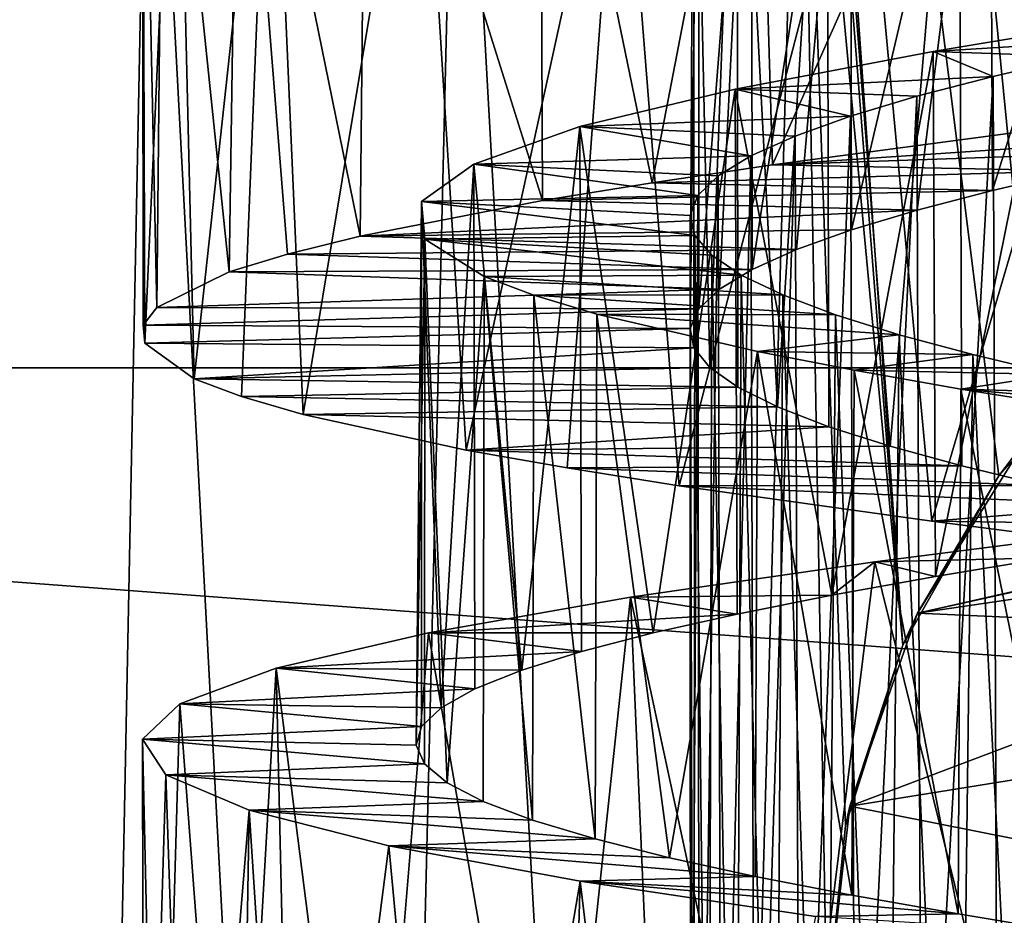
# Model space of a CAD drawing. Header units: millimetres. Extents: x -223 to 138, y -45 to 391.
# Tile 204 of 256: x -182.54 to -178.22, y 141.41 to 145.33. Entities that reach past the tile are written whole.
import ezdxf

# ---------------------------------------------------------------- set-up
doc = ezdxf.new("R2010")
doc.units = ezdxf.units.MM
doc.header["$LTSCALE"] = 65.185185
for name, color, linetype in [('564', 7, 'CONTINUOUS'), ('571', 7, 'CONTINUOUS'), ('579', 7, 'CONTINUOUS'), ('581', 7, 'CONTINUOUS'), ('587', 7, 'CONTINUOUS'), ('588', 7, 'CONTINUOUS'), ('589', 7, 'CONTINUOUS'), ('606', 7, 'CONTINUOUS'), ('607', 7, 'CONTINUOUS'), ('608', 7, 'CONTINUOUS')]:
    doc.layers.add(name, color=color, linetype=linetype)

msp = doc.modelspace()

# ---------------------------------------------------------------- linework, layer by layer
at = {"layer": '564', "color": 7, "linetype": 'CONTINUOUS', "true_color": 0xaaaaaa}
for points in [[(-195.0671, 143.8103, -73.5), (-195.7655, 146.8702, -73.5), (-154.9329, 143.8103, -73.5), (-195.0671, 143.8103, -73.5)], [(-154.9329, 143.8103, -73.5), (-195.7655, 146.8702, -73.5), (-154.2345, 146.8702, -73.5), (-154.9329, 143.8103, -73.5)], [(-193.9204, 140.8886, -73.5), (-195.0671, 143.8103, -73.5), (-156.0796, 140.8886, -73.5), (-193.9204, 140.8886, -73.5)], [(-156.0796, 140.8886, -73.5), (-195.0671, 143.8103, -73.5), (-154.9329, 143.8103, -73.5), (-156.0796, 140.8886, -73.5)]]:
    msp.add_3dface(points, dxfattribs=at)
at = {"layer": '571', "color": 7, "linetype": 'CONTINUOUS', "true_color": 0xaaaaaa}
for points in [[(-179.3349, 152, -49.5), (-179.2252, 149.6552, -49.5), (-178.668, 142.5956, -49.5835), (-179.3349, 152, -49.5)], [(-177.6528, 152, -50.0997), (-179.3349, 152, -49.5), (-177.6691, 143.9792, -49.9358), (-177.6528, 152, -50.0997)], [(-177.6691, 143.9792, -49.9358), (-179.3349, 152, -49.5), (-178.2465, 143.3367, -49.7494), (-177.6691, 143.9792, -49.9358)], [(-178.2465, 143.3367, -49.7494), (-179.3349, 152, -49.5), (-178.668, 142.5956, -49.5835), (-178.2465, 143.3367, -49.7494)], [(-179.1159, 147.3721, -49.5), (-178.668, 142.5956, -49.5835), (-179.2252, 149.6552, -49.5), (-179.1159, 147.3721, -49.5)], [(-183.3658, 130.7383, -45.5392), (-182.3064, 130.312, -46.8645), (-183.1272, 147.3721, -46.4141), (-183.3658, 130.7383, -45.5392)], [(-183.1272, 147.3721, -46.4141), (-182.3064, 130.312, -46.8645), (-181.9663, 147.3721, -47.6591), (-183.1272, 147.3721, -46.4141)], [(-182.3064, 130.312, -46.8645), (-181.0361, 129.8862, -47.9942), (-181.9663, 147.3721, -47.6591), (-182.3064, 130.312, -46.8645)], [(-181.9663, 147.3721, -47.6591), (-181.0361, 129.8862, -47.9942), (-180.617, 147.3721, -48.6971), (-181.9663, 147.3721, -47.6591)], [(-181.0361, 129.8862, -47.9942), (-179.6192, 129.5143, -48.8804), (-180.617, 147.3721, -48.6971), (-181.0361, 129.8862, -47.9942)], [(-180.617, 147.3721, -48.6971), (-179.6192, 129.5143, -48.8804), (-179.1159, 147.3721, -49.5), (-180.617, 147.3721, -48.6971)], [(-179.1159, 147.3721, -49.5), (-179.6192, 129.5143, -48.8804), (-179, 141, -49.4164), (-179.1159, 147.3721, -49.5)], [(-178.668, 142.5956, -49.5835), (-179.1159, 147.3721, -49.5), (-178.9181, 141.805, -49.4675), (-178.668, 142.5956, -49.5835)], [(-178.9181, 141.805, -49.4675), (-179.1159, 147.3721, -49.5), (-179, 141, -49.4164), (-178.9181, 141.805, -49.4675)]]:
    msp.add_3dface(points, dxfattribs=at)
at = {"layer": '579', "color": 7, "linetype": 'CONTINUOUS', "true_color": 0xaaaaaa}
for points in [[(-178.1273, 143.494, -59.5), (-178.6039, 142.7355, -59.5), (-175.3013, 143.4818, -59.5), (-178.1273, 143.494, -59.5)], [(-175.3013, 143.4818, -59.5), (-178.6039, 142.7355, -59.5), (-175.8865, 143.3375, -59.5), (-175.3013, 143.4818, -59.5)], [(-175.8865, 143.3375, -59.5), (-178.6039, 142.7355, -59.5), (-176.4202, 143.0575, -59.5), (-175.8865, 143.3375, -59.5)], [(-176.4202, 143.0575, -59.5), (-178.6039, 142.7355, -59.5), (-176.8713, 142.6578, -59.5), (-176.4202, 143.0575, -59.5)], [(-178.6039, 142.7355, -59.5), (-178.8997, 141.8901, -59.5), (-176.8713, 142.6578, -59.5), (-178.6039, 142.7355, -59.5)], [(-176.8713, 142.6578, -59.5), (-178.8997, 141.8901, -59.5), (-177.2136, 142.1618, -59.5), (-176.8713, 142.6578, -59.5)], [(-177.2136, 142.1618, -59.5), (-178.8997, 141.8901, -59.5), (-177.4274, 141.5983, -59.5), (-177.2136, 142.1618, -59.5)], [(-178.8997, 141.8901, -59.5), (-179, 141, -59.5), (-177.4274, 141.5983, -59.5), (-178.8997, 141.8901, -59.5)], [(-179, 141, -59.5), (-177.5, 141, -59.5), (-177.4274, 141.5983, -59.5), (-179, 141, -59.5)]]:
    msp.add_3dface(points, dxfattribs=at)
at = {"layer": '581', "color": 7, "linetype": 'CONTINUOUS', "true_color": 0xaaaaaa}
for points in [[(-177.6691, 143.9792, -49.9358), (-178.2465, 143.3367, -49.7494), (-178.1273, 143.494, -59.5), (-177.6691, 143.9792, -49.9358)], [(-178.2465, 143.3367, -49.7494), (-178.6039, 142.7355, -59.5), (-178.1273, 143.494, -59.5), (-178.2465, 143.3367, -49.7494)], [(-178.2465, 143.3367, -49.7494), (-178.668, 142.5956, -49.5835), (-178.6039, 142.7355, -59.5), (-178.2465, 143.3367, -49.7494)], [(-178.668, 142.5956, -49.5835), (-178.8997, 141.8901, -59.5), (-178.6039, 142.7355, -59.5), (-178.668, 142.5956, -49.5835)], [(-178.668, 142.5956, -49.5835), (-178.9181, 141.805, -49.4675), (-178.8997, 141.8901, -59.5), (-178.668, 142.5956, -49.5835)], [(-178.9181, 141.805, -49.4675), (-179, 141, -49.4164), (-178.8997, 141.8901, -59.5), (-178.9181, 141.805, -49.4675)], [(-179, 141, -49.4164), (-179, 141, -59.5), (-178.8997, 141.8901, -59.5), (-179, 141, -49.4164)]]:
    msp.add_3dface(points, dxfattribs=at)
at = {"layer": '587', "color": 7, "linetype": 'CONTINUOUS', "true_color": 0xaaaaaa}
for points in [[(-179.2384, 144.6984, -34.4293), (-177.0724, 144.8441, -35.8933), (-178.0751, 144.854, -33.7119), (-179.2384, 144.6984, -34.4293)], [(-177.5039, 144.758, -36.1413), (-177.0724, 144.8441, -35.8933), (-179.2384, 144.6984, -34.4293), (-177.5039, 144.758, -36.1413)], [(-177.9064, 144.6718, -36.4345), (-177.5039, 144.758, -36.1413), (-179.2384, 144.6984, -34.4293), (-177.9064, 144.6718, -36.4345)], [(-179.7649, 144.6201, -34.8726), (-177.9064, 144.6718, -36.4345), (-179.2384, 144.6984, -34.4293), (-179.7649, 144.6201, -34.8726)], [(-178.2743, 144.5857, -36.7691), (-177.9064, 144.6718, -36.4345), (-179.7649, 144.6201, -34.8726), (-178.2743, 144.5857, -36.7691)], [(-180.245, 144.542, -35.3646), (-178.2743, 144.5857, -36.7691), (-179.7649, 144.6201, -34.8726), (-180.245, 144.542, -35.3646)], [(-178.6041, 144.4996, -37.1418), (-178.2743, 144.5857, -36.7691), (-180.245, 144.542, -35.3646), (-178.6041, 144.4996, -37.1418)], [(-181.0449, 144.3865, -36.4708), (-178.6041, 144.4996, -37.1418), (-180.245, 144.542, -35.3646), (-181.0449, 144.3865, -36.4708)], [(-178.8917, 144.4135, -37.5475), (-178.6041, 144.4996, -37.1418), (-181.0449, 144.3865, -36.4708), (-178.8917, 144.4135, -37.5475)], [(-181.3622, 144.3082, -37.0817), (-179.1336, 144.3274, -37.9818), (-181.0449, 144.3865, -36.4708), (-181.3622, 144.3082, -37.0817)], [(-179.1336, 144.3274, -37.9818), (-178.8917, 144.4135, -37.5475), (-181.0449, 144.3865, -36.4708), (-179.1336, 144.3274, -37.9818)], [(-181.618, 144.23, -37.72), (-179.3276, 144.2412, -38.4406), (-181.3622, 144.3082, -37.0817), (-181.618, 144.23, -37.72)], [(-179.3276, 144.2412, -38.4406), (-179.1336, 144.3274, -37.9818), (-181.3622, 144.3082, -37.0817), (-179.3276, 144.2412, -38.4406)], [(-181.9349, 144.0743, -39.05), (-179.4707, 144.1551, -38.9171), (-181.618, 144.23, -37.72), (-181.9349, 144.0743, -39.05)], [(-179.4707, 144.1551, -38.9171), (-179.3276, 144.2412, -38.4406), (-181.618, 144.23, -37.72), (-179.4707, 144.1551, -38.9171)], [(-179.5615, 144.0689, -39.4066), (-179.4707, 144.1551, -38.9171), (-181.9349, 144.0743, -39.05), (-179.5615, 144.0689, -39.4066)], [(-181.9946, 143.9961, -39.7356), (-179.5615, 144.0689, -39.4066), (-181.9349, 144.0743, -39.05), (-181.9946, 143.9961, -39.7356)], [(-179.5989, 143.9829, -39.9025), (-179.5615, 144.0689, -39.4066), (-181.9946, 143.9961, -39.7356), (-179.5989, 143.9829, -39.9025)], [(-181.987, 143.9179, -40.423), (-179.5989, 143.9829, -39.9025), (-181.9946, 143.9961, -39.7356), (-181.987, 143.9179, -40.423)], [(-179.5826, 143.8969, -40.3988), (-179.5989, 143.9829, -39.9025), (-181.987, 143.9179, -40.423), (-179.5826, 143.8969, -40.3988)], [(-181.7713, 143.7622, -41.7734), (-179.5826, 143.8969, -40.3988), (-181.987, 143.9179, -40.423), (-181.7713, 143.7622, -41.7734)], [(-179.5127, 143.8108, -40.8913), (-179.5826, 143.8969, -40.3988), (-181.7713, 143.7622, -41.7734), (-179.5127, 143.8108, -40.8913)], [(-179.3901, 143.7247, -41.3738), (-179.5127, 143.8108, -40.8913), (-181.7713, 143.7622, -41.7734), (-179.3901, 143.7247, -41.3738)], [(-181.5642, 143.6839, -42.4299), (-179.3901, 143.7247, -41.3738), (-181.7713, 143.7622, -41.7734), (-181.5642, 143.6839, -42.4299)], [(-179.2159, 143.6385, -41.8399), (-179.3901, 143.7247, -41.3738), (-181.5642, 143.6839, -42.4299), (-179.2159, 143.6385, -41.8399)], [(-181.2945, 143.6057, -43.0621), (-179.2159, 143.6385, -41.8399), (-181.5642, 143.6839, -42.4299), (-181.2945, 143.6057, -43.0621)], [(-178.9923, 143.5523, -42.2849), (-179.2159, 143.6385, -41.8399), (-181.2945, 143.6057, -43.0621), (-178.9923, 143.5523, -42.2849)], [(-180.5802, 143.4502, -44.2258), (-178.9923, 143.5523, -42.2849), (-181.2945, 143.6057, -43.0621), (-180.5802, 143.4502, -44.2258)], [(-178.7226, 143.4663, -42.7023), (-178.9923, 143.5523, -42.2849), (-180.5802, 143.4502, -44.2258), (-178.7226, 143.4663, -42.7023)], [(-178.4091, 143.3803, -43.0883), (-178.7226, 143.4663, -42.7023), (-180.5802, 143.4502, -44.2258), (-178.4091, 143.3803, -43.0883)], [(-180.138, 143.3719, -44.7534), (-178.4091, 143.3803, -43.0883), (-180.5802, 143.4502, -44.2258), (-180.138, 143.3719, -44.7534)], [(-178.0555, 143.2941, -43.4386), (-178.4091, 143.3803, -43.0883), (-180.138, 143.3719, -44.7534), (-178.0555, 143.2941, -43.4386)], [(-179.6468, 143.2937, -45.2349), (-178.0555, 143.2941, -43.4386), (-180.138, 143.3719, -44.7534), (-179.6468, 143.2937, -45.2349)], [(-177.6664, 143.208, -43.7483), (-178.0555, 143.2941, -43.4386), (-179.6468, 143.2937, -45.2349), (-177.6664, 143.208, -43.7483)], [(-178.5409, 143.1381, -46.038), (-177.6664, 143.208, -43.7483), (-179.6468, 143.2937, -45.2349), (-178.5409, 143.1381, -46.038)], [(-177.2454, 143.1218, -44.0147), (-177.6664, 143.208, -43.7483), (-178.5409, 143.1381, -46.038), (-177.2454, 143.1218, -44.0147)], [(-177.9308, 143.0598, -46.3564), (-177.2454, 143.1218, -44.0147), (-178.5409, 143.1381, -46.038), (-177.9308, 143.0598, -46.3564)]]:
    msp.add_3dface(points, dxfattribs=at)
at = {"layer": '588', "color": 7, "linetype": 'CONTINUOUS', "true_color": 0xaaaaaa}
for points in [[(-177.5792, 143.1157, -33.4929), (-178.032, 142.9782, -35.056), (-178.79, 142.9607, -34.1148), (-177.5792, 143.1157, -33.4929)], [(-178.79, 142.9607, -34.1148), (-178.9791, 142.8143, -35.7804), (-179.8606, 142.8052, -34.9633), (-178.79, 142.9607, -34.1148)], [(-178.5248, 142.8962, -35.394), (-178.9791, 142.8143, -35.7804), (-178.79, 142.9607, -34.1148), (-178.5248, 142.8962, -35.394)], [(-178.032, 142.9782, -35.056), (-178.5248, 142.8962, -35.394), (-178.79, 142.9607, -34.1148), (-178.032, 142.9782, -35.056)], [(-179.8606, 142.8052, -34.9633), (-179.3929, 142.7321, -36.2135), (-180.7449, 142.65, -36.0006), (-179.8606, 142.8052, -34.9633)], [(-178.9791, 142.8143, -35.7804), (-179.3929, 142.7321, -36.2135), (-179.8606, 142.8052, -34.9633), (-178.9791, 142.8143, -35.7804)], [(-179.3929, 142.7321, -36.2135), (-179.7607, 142.6498, -36.6874), (-180.7449, 142.65, -36.0006), (-179.3929, 142.7321, -36.2135)], [(-180.7449, 142.65, -36.0006), (-180.0756, 142.568, -37.1932), (-181.412, 142.4944, -37.1927), (-180.7449, 142.65, -36.0006)], [(-179.7607, 142.6498, -36.6874), (-180.0756, 142.568, -37.1932), (-180.7449, 142.65, -36.0006), (-179.7607, 142.6498, -36.6874)], [(-180.0756, 142.568, -37.1932), (-180.3364, 142.4863, -37.7283), (-181.412, 142.4944, -37.1927), (-180.0756, 142.568, -37.1932)], [(-181.412, 142.4944, -37.1927), (-180.5422, 142.404, -38.2914), (-181.8348, 142.3392, -38.4886), (-181.412, 142.4944, -37.1927)], [(-180.3364, 142.4863, -37.7283), (-180.5422, 142.404, -38.2914), (-181.412, 142.4944, -37.1927), (-180.3364, 142.4863, -37.7283)], [(-180.5422, 142.404, -38.2914), (-180.6892, 142.3217, -38.8725), (-181.8348, 142.3392, -38.4886), (-180.5422, 142.404, -38.2914)], [(-181.8348, 142.3392, -38.4886), (-180.7751, 142.2398, -39.4629), (-181.9979, 142.1836, -39.8454), (-181.8348, 142.3392, -38.4886)], [(-180.6892, 142.3217, -38.8725), (-180.7751, 142.2398, -39.4629), (-181.8348, 142.3392, -38.4886), (-180.6892, 142.3217, -38.8725)], [(-180.7751, 142.2398, -39.4629), (-180.7994, 142.1578, -40.0596), (-181.9979, 142.1836, -39.8454), (-180.7751, 142.2398, -39.4629)], [(-180.7994, 142.1578, -40.0596), (-180.7621, 142.0755, -40.6584), (-181.9979, 142.1836, -39.8454), (-180.7994, 142.1578, -40.0596)], [(-181.9979, 142.1836, -39.8454), (-180.7621, 142.0755, -40.6584), (-181.8958, 142.0285, -41.2031), (-181.9979, 142.1836, -39.8454)], [(-180.7621, 142.0755, -40.6584), (-180.6639, 141.9933, -41.2487), (-181.8958, 142.0285, -41.2031), (-180.7621, 142.0755, -40.6584)], [(-180.6639, 141.9933, -41.2487), (-180.5062, 141.9117, -41.8223), (-181.8958, 142.0285, -41.2031), (-180.6639, 141.9933, -41.2487)], [(-181.8958, 142.0285, -41.2031), (-180.5062, 141.9117, -41.8223), (-181.5306, 141.8731, -42.5189), (-181.8958, 142.0285, -41.2031)], [(-180.5062, 141.9117, -41.8223), (-180.2896, 141.8297, -42.3784), (-181.5306, 141.8731, -42.5189), (-180.5062, 141.9117, -41.8223)], [(-180.2896, 141.8297, -42.3784), (-180.0154, 141.7473, -42.9124), (-181.5306, 141.8731, -42.5189), (-180.2896, 141.8297, -42.3784)], [(-181.5306, 141.8731, -42.5189), (-180.0154, 141.7473, -42.9124), (-180.9188, 141.7178, -43.7374), (-181.5306, 141.8731, -42.5189)], [(-180.0154, 141.7473, -42.9124), (-179.6889, 141.6652, -43.4137), (-180.9188, 141.7178, -43.7374), (-180.0154, 141.7473, -42.9124)], [(-179.6889, 141.6652, -43.4137), (-179.3136, 141.5834, -43.8771), (-180.9188, 141.7178, -43.7374), (-179.6889, 141.6652, -43.4137)], [(-180.9188, 141.7178, -43.7374), (-179.3136, 141.5834, -43.8771), (-180.08, 141.5623, -44.8153), (-180.9188, 141.7178, -43.7374)], [(-179.3136, 141.5834, -43.8771), (-178.8911, 141.5013, -44.3006), (-180.08, 141.5623, -44.8153), (-179.3136, 141.5834, -43.8771)], [(-178.8911, 141.5013, -44.3006), (-178.4258, 141.4189, -44.6798), (-180.08, 141.5623, -44.8153), (-178.8911, 141.5013, -44.3006)], [(-180.08, 141.5623, -44.8153), (-178.4258, 141.4189, -44.6798), (-179.0505, 141.407, -45.709), (-180.08, 141.5623, -44.8153)], [(-178.4258, 141.4189, -44.6798), (-177.9269, 141.3369, -45.0073), (-179.0505, 141.407, -45.709), (-178.4258, 141.4189, -44.6798)]]:
    msp.add_3dface(points, dxfattribs=at)
at = {"layer": '589', "color": 7, "linetype": 'CONTINUOUS', "true_color": 0xaaaaaa}
for points in [[(-181.987, 143.9179, -40.423), (-181.9946, 143.9961, -39.7356), (-181.9978, 147, -40.1598), (-181.987, 143.9179, -40.423)], [(-181.8481, 147, -41.4496), (-181.987, 143.9179, -40.423), (-181.9978, 147, -40.1598), (-181.8481, 147, -41.4496)], [(-181.9946, 143.9961, -39.7356), (-181.9349, 144.0743, -39.05), (-181.9978, 147, -40.1598), (-181.9946, 143.9961, -39.7356)], [(-181.9978, 147, -40.1598), (-181.9349, 144.0743, -39.05), (-181.9061, 147, -38.8586), (-181.9978, 147, -40.1598)], [(-181.7713, 143.7622, -41.7734), (-181.987, 143.9179, -40.423), (-181.8481, 147, -41.4496), (-181.7713, 143.7622, -41.7734)], [(-181.9349, 144.0743, -39.05), (-181.618, 144.23, -37.72), (-181.9061, 147, -38.8586), (-181.9349, 144.0743, -39.05)], [(-181.9061, 147, -38.8586), (-181.618, 144.23, -37.72), (-181.5767, 147, -37.6036), (-181.9061, 147, -38.8586)], [(-181.7713, 143.7622, -41.7734), (-181.8481, 147, -41.4496), (-181.4352, 146.8442, -42.7538), (-181.7713, 143.7622, -41.7734)], [(-181.618, 144.23, -37.72), (-181.3622, 144.3082, -37.0817), (-181.5767, 147, -37.6036), (-181.618, 144.23, -37.72)], [(-181.3622, 144.3082, -37.0817), (-181.0449, 144.3865, -36.4708), (-181.5767, 147, -37.6036), (-181.3622, 144.3082, -37.0817)], [(-181.5767, 147, -37.6036), (-181.0449, 144.3865, -36.4708), (-181.0176, 147, -36.4244), (-181.5767, 147, -37.6036)], [(-181.0449, 144.3865, -36.4708), (-180.245, 144.542, -35.3646), (-181.0176, 147, -36.4244), (-181.0449, 144.3865, -36.4708)], [(-181.0176, 147, -36.4244), (-180.245, 144.542, -35.3646), (-180.2555, 147, -35.3765), (-181.0176, 147, -36.4244)], [(-180.245, 144.542, -35.3646), (-179.7649, 144.6201, -34.8726), (-180.2555, 147, -35.3765), (-180.245, 144.542, -35.3646)], [(-180.2555, 147, -35.3765), (-179.7649, 144.6201, -34.8726), (-179.3063, 147, -34.4817), (-180.2555, 147, -35.3765)], [(-179.7649, 144.6201, -34.8726), (-179.2384, 144.6984, -34.4293), (-179.3063, 147, -34.4817), (-179.7649, 144.6201, -34.8726)], [(-179.3063, 147, -34.4817), (-179.2384, 144.6984, -34.4293), (-178.214, 147, -33.7817), (-179.3063, 147, -34.4817)], [(-179.2384, 144.6984, -34.4293), (-178.0751, 144.854, -33.7119), (-178.214, 147, -33.7817), (-179.2384, 144.6984, -34.4293)], [(-181.5642, 143.6839, -42.4299), (-181.7713, 143.7622, -41.7734), (-181.4352, 146.8442, -42.7538), (-181.5642, 143.6839, -42.4299)], [(-181.2945, 143.6057, -43.0621), (-181.5642, 143.6839, -42.4299), (-181.4352, 146.8442, -42.7538), (-181.2945, 143.6057, -43.0621)], [(-181.2945, 143.6057, -43.0621), (-181.4352, 146.8442, -42.7538), (-180.7814, 146.6894, -43.9463), (-181.2945, 143.6057, -43.0621)], [(-180.5802, 143.4502, -44.2258), (-181.2945, 143.6057, -43.0621), (-180.7814, 146.6894, -43.9463), (-180.5802, 143.4502, -44.2258)], [(-180.5802, 143.4502, -44.2258), (-180.7814, 146.6894, -43.9463), (-179.9037, 146.5337, -44.9949), (-180.5802, 143.4502, -44.2258)], [(-180.138, 143.3719, -44.7534), (-180.5802, 143.4502, -44.2258), (-179.9037, 146.5337, -44.9949), (-180.138, 143.3719, -44.7534)], [(-179.6468, 143.2937, -45.2349), (-180.138, 143.3719, -44.7534), (-179.9037, 146.5337, -44.9949), (-179.6468, 143.2937, -45.2349)], [(-179.6468, 143.2937, -45.2349), (-179.9037, 146.5337, -44.9949), (-178.8439, 146.3786, -45.85), (-179.6468, 143.2937, -45.2349)], [(-178.5409, 143.1381, -46.038), (-179.6468, 143.2937, -45.2349), (-178.8439, 146.3786, -45.85), (-178.5409, 143.1381, -46.038)], [(-178.5409, 143.1381, -46.038), (-178.8439, 146.3786, -45.85), (-177.6332, 146.2229, -46.4854), (-178.5409, 143.1381, -46.038)], [(-177.9308, 143.0598, -46.3564), (-178.5409, 143.1381, -46.038), (-177.6332, 146.2229, -46.4854), (-177.9308, 143.0598, -46.3564)], [(-178.0233, 139.8606, -33.6868), (-177.5792, 143.1157, -33.4929), (-178.79, 142.9607, -34.1148), (-178.0233, 139.8606, -33.6868)], [(-179.1931, 139.7049, -34.3952), (-178.79, 142.9607, -34.1148), (-179.8606, 142.8052, -34.9633), (-179.1931, 139.7049, -34.3952)], [(-179.1931, 139.7049, -34.3952), (-178.0233, 139.8606, -33.6868), (-178.79, 142.9607, -34.1148), (-179.1931, 139.7049, -34.3952)], [(-180.2074, 139.5484, -35.3224), (-179.8606, 142.8052, -34.9633), (-180.7449, 142.65, -36.0006), (-180.2074, 139.5484, -35.3224)], [(-180.2074, 139.5484, -35.3224), (-179.7231, 139.6266, -34.8342), (-179.8606, 142.8052, -34.9633), (-180.2074, 139.5484, -35.3224)], [(-179.7231, 139.6266, -34.8342), (-179.1931, 139.7049, -34.3952), (-179.8606, 142.8052, -34.9633), (-179.7231, 139.6266, -34.8342)], [(-181.0165, 139.3929, -36.4226), (-180.7449, 142.65, -36.0006), (-181.412, 142.4944, -37.1927), (-181.0165, 139.3929, -36.4226)], [(-181.0165, 139.3929, -36.4226), (-180.2074, 139.5484, -35.3224), (-180.7449, 142.65, -36.0006), (-181.0165, 139.3929, -36.4226)], [(-181.5997, 139.2364, -37.6674), (-181.412, 142.4944, -37.1927), (-181.8348, 142.3392, -38.4886), (-181.5997, 139.2364, -37.6674)], [(-181.5997, 139.2364, -37.6674), (-181.3386, 139.3146, -37.0308), (-181.412, 142.4944, -37.1927), (-181.5997, 139.2364, -37.6674)], [(-181.3386, 139.3146, -37.0308), (-181.0165, 139.3929, -36.4226), (-181.412, 142.4944, -37.1927), (-181.3386, 139.3146, -37.0308)], [(-181.9271, 139.0808, -38.994), (-181.8348, 142.3392, -38.4886), (-181.9979, 142.1836, -39.8454), (-181.9271, 139.0808, -38.994)], [(-181.9271, 139.0808, -38.994), (-181.5997, 139.2364, -37.6674), (-181.8348, 142.3392, -38.4886), (-181.9271, 139.0808, -38.994)], [(-181.9902, 138.9243, -40.3667), (-181.9922, 139.0025, -39.6789), (-181.9979, 142.1836, -39.8454), (-181.9902, 138.9243, -40.3667)], [(-181.9902, 138.9243, -40.3667), (-181.9979, 142.1836, -39.8454), (-181.8958, 142.0285, -41.2031), (-181.9902, 138.9243, -40.3667)], [(-181.9922, 139.0025, -39.6789), (-181.9271, 139.0808, -38.994), (-181.9979, 142.1836, -39.8454), (-181.9922, 139.0025, -39.6789)], [(-181.7854, 138.7686, -41.7189), (-181.9902, 138.9243, -40.3667), (-181.8958, 142.0285, -41.2031), (-181.7854, 138.7686, -41.7189)], [(-181.7854, 138.7686, -41.7189), (-181.8958, 142.0285, -41.2031), (-181.5306, 141.8731, -42.5189), (-181.7854, 138.7686, -41.7189)], [(-181.5837, 138.6903, -42.3768), (-181.7854, 138.7686, -41.7189), (-181.5306, 141.8731, -42.5189), (-181.5837, 138.6903, -42.3768)], [(-181.3189, 138.6121, -43.0114), (-181.5837, 138.6903, -42.3768), (-181.5306, 141.8731, -42.5189), (-181.3189, 138.6121, -43.0114)], [(-181.3189, 138.6121, -43.0114), (-181.5306, 141.8731, -42.5189), (-180.9188, 141.7178, -43.7374), (-181.3189, 138.6121, -43.0114)], [(-180.6134, 138.4565, -44.1817), (-181.3189, 138.6121, -43.0114), (-180.9188, 141.7178, -43.7374), (-180.6134, 138.4565, -44.1817)], [(-180.6134, 138.4565, -44.1817), (-180.9188, 141.7178, -43.7374), (-180.08, 141.5623, -44.8153), (-180.6134, 138.4565, -44.1817)], [(-180.1755, 138.3782, -44.7126), (-180.6134, 138.4565, -44.1817), (-180.08, 141.5623, -44.8153), (-180.1755, 138.3782, -44.7126)], [(-179.6883, 138.3, -45.1981), (-180.1755, 138.3782, -44.7126), (-180.08, 141.5623, -44.8153), (-179.6883, 138.3, -45.1981)], [(-179.6883, 138.3, -45.1981), (-180.08, 141.5623, -44.8153), (-179.0505, 141.407, -45.709), (-179.6883, 138.3, -45.1981)]]:
    msp.add_3dface(points, dxfattribs=at)
at = {"layer": '606', "color": 7, "linetype": 'CONTINUOUS', "true_color": 0xaaaaaa}
for points in [[(-179.5615, 144.0689, -39.4066), (-179.5989, 143.9829, -39.9025), (-179.5616, 147, -39.4076), (-179.5615, 144.0689, -39.4066)], [(-179.5989, 143.9829, -39.9025), (-179.5826, 143.8969, -40.3988), (-179.5829, 147, -40.3956), (-179.5989, 143.9829, -39.9025)], [(-179.5616, 147, -39.4076), (-179.5989, 143.9829, -39.9025), (-179.5829, 147, -40.3956), (-179.5616, 147, -39.4076)], [(-179.5826, 143.8969, -40.3988), (-179.5127, 143.8108, -40.8913), (-179.5829, 147, -40.3956), (-179.5826, 143.8969, -40.3988)], [(-179.5829, 147, -40.3956), (-179.5127, 143.8108, -40.8913), (-179.3926, 147, -41.3655), (-179.5829, 147, -40.3956)], [(-179.3302, 147, -38.448), (-179.5615, 144.0689, -39.4066), (-179.5616, 147, -39.4076), (-179.3302, 147, -38.448)], [(-179.4707, 144.1551, -38.9171), (-179.5615, 144.0689, -39.4066), (-179.3302, 147, -38.448), (-179.4707, 144.1551, -38.9171)], [(-179.5127, 143.8108, -40.8913), (-179.3901, 143.7247, -41.3738), (-179.3926, 147, -41.3655), (-179.5127, 143.8108, -40.8913)], [(-179.3276, 144.2412, -38.4406), (-179.4707, 144.1551, -38.9171), (-179.3302, 147, -38.448), (-179.3276, 144.2412, -38.4406)], [(-179.3901, 143.7247, -41.3738), (-179.2159, 143.6385, -41.8399), (-179.3926, 147, -41.3655), (-179.3901, 143.7247, -41.3738)], [(-179.3926, 147, -41.3655), (-179.2159, 143.6385, -41.8399), (-178.9998, 147, -42.2718), (-179.3926, 147, -41.3655)], [(-178.8987, 147, -37.5586), (-179.3276, 144.2412, -38.4406), (-179.3302, 147, -38.448), (-178.8987, 147, -37.5586)], [(-179.1336, 144.3274, -37.9818), (-179.3276, 144.2412, -38.4406), (-178.8987, 147, -37.5586), (-179.1336, 144.3274, -37.9818)], [(-179.2159, 143.6385, -41.8399), (-178.9923, 143.5523, -42.2849), (-178.9998, 147, -42.2718), (-179.2159, 143.6385, -41.8399)], [(-178.8917, 144.4135, -37.5475), (-179.1336, 144.3274, -37.9818), (-178.8987, 147, -37.5586), (-178.8917, 144.4135, -37.5475)], [(-178.9923, 143.5523, -42.2849), (-178.7226, 143.4663, -42.7023), (-178.9998, 147, -42.2718), (-178.9923, 143.5523, -42.2849)], [(-178.9998, 147, -42.2718), (-178.7226, 143.4663, -42.7023), (-178.4222, 147, -43.0738), (-178.9998, 147, -42.2718)], [(-178.2872, 147, -36.7822), (-178.8917, 144.4135, -37.5475), (-178.8987, 147, -37.5586), (-178.2872, 147, -36.7822)], [(-178.6041, 144.4996, -37.1418), (-178.8917, 144.4135, -37.5475), (-178.2872, 147, -36.7822), (-178.6041, 144.4996, -37.1418)], [(-178.7226, 143.4663, -42.7023), (-178.4091, 143.3803, -43.0883), (-178.4222, 147, -43.0738), (-178.7226, 143.4663, -42.7023)], [(-178.2743, 144.5857, -36.7691), (-178.6041, 144.4996, -37.1418), (-178.2872, 147, -36.7822), (-178.2743, 144.5857, -36.7691)], [(-178.4091, 143.3803, -43.0883), (-178.0555, 143.2941, -43.4386), (-178.4222, 147, -43.0738), (-178.4091, 143.3803, -43.0883)], [(-178.4222, 147, -43.0738), (-178.0555, 143.2941, -43.4386), (-177.6874, 147, -43.7333), (-178.4222, 147, -43.0738)], [(-177.5248, 147, -36.1549), (-178.2743, 144.5857, -36.7691), (-178.2872, 147, -36.7822), (-177.5248, 147, -36.1549)], [(-177.9064, 144.6718, -36.4345), (-178.2743, 144.5857, -36.7691), (-177.5248, 147, -36.1549), (-177.9064, 144.6718, -36.4345)], [(-177.9006, 145.1731, -36.4298), (-178.2512, 139.5913, -36.7461), (-178.2722, 145.0862, -36.7672), (-177.9006, 145.1731, -36.4298)], [(-177.8815, 139.6773, -36.4143), (-178.2512, 139.5913, -36.7461), (-177.9006, 145.1731, -36.4298), (-177.8815, 139.6773, -36.4143)], [(-178.2722, 145.0862, -36.7672), (-178.5845, 139.505, -37.1175), (-178.6063, 144.9989, -37.1448), (-178.2722, 145.0862, -36.7672)], [(-178.2512, 139.5913, -36.7461), (-178.5845, 139.505, -37.1175), (-178.2722, 145.0862, -36.7672), (-178.2512, 139.5913, -36.7461)], [(-178.6063, 144.9989, -37.1448), (-178.8755, 139.4187, -37.5222), (-178.8968, 144.9118, -37.5558), (-178.6063, 144.9989, -37.1448)], [(-178.5845, 139.505, -37.1175), (-178.8755, 139.4187, -37.5222), (-178.6063, 144.9989, -37.1448), (-178.5845, 139.505, -37.1175)], [(-178.8968, 144.9118, -37.5558), (-179.1199, 139.3328, -37.9539), (-179.1397, 144.825, -37.9945), (-178.8968, 144.9118, -37.5558)], [(-178.8755, 139.4187, -37.5222), (-179.1199, 139.3328, -37.9539), (-178.8968, 144.9118, -37.5558), (-178.8755, 139.4187, -37.5222)], [(-179.1397, 144.825, -37.9945), (-179.3164, 139.2468, -38.4106), (-179.3337, 144.738, -38.4583), (-179.1397, 144.825, -37.9945)], [(-179.1199, 139.3328, -37.9539), (-179.3164, 139.2468, -38.4106), (-179.1397, 144.825, -37.9945), (-179.1199, 139.3328, -37.9539)], [(-179.3337, 144.738, -38.4583), (-179.4633, 139.1603, -38.888), (-179.4765, 144.6507, -38.9421), (-179.3337, 144.738, -38.4583)], [(-179.3164, 139.2468, -38.4106), (-179.4633, 139.1603, -38.888), (-179.3337, 144.738, -38.4583), (-179.3164, 139.2468, -38.4106)], [(-179.4765, 144.6507, -38.9421), (-179.5574, 139.0744, -39.3755), (-179.5653, 144.5638, -39.4359), (-179.4765, 144.6507, -38.9421)], [(-179.4633, 139.1603, -38.888), (-179.5574, 139.0744, -39.3755), (-179.4765, 144.6507, -38.9421), (-179.4633, 139.1603, -38.888)], [(-179.5653, 144.5638, -39.4359), (-179.598, 138.9887, -39.869), (-179.5994, 144.4772, -39.9354), (-179.5653, 144.5638, -39.4359)], [(-179.5574, 139.0744, -39.3755), (-179.598, 138.9887, -39.869), (-179.5653, 144.5638, -39.4359), (-179.5574, 139.0744, -39.3755)], [(-179.598, 138.9887, -39.869), (-179.585, 138.9024, -40.3671), (-179.5994, 144.4772, -39.9354), (-179.598, 138.9887, -39.869)], [(-179.5994, 144.4772, -39.9354), (-179.585, 138.9024, -40.3671), (-179.5787, 144.39, -40.4388), (-179.5994, 144.4772, -39.9354)], [(-179.585, 138.9024, -40.3671), (-179.5185, 138.8161, -40.8614), (-179.5787, 144.39, -40.4388), (-179.585, 138.9024, -40.3671)], [(-179.5787, 144.39, -40.4388), (-179.5185, 138.8161, -40.8614), (-179.5035, 144.3028, -40.9366), (-179.5787, 144.39, -40.4388)], [(-179.5185, 138.8161, -40.8614), (-179.3995, 138.7302, -41.3434), (-179.5035, 144.3028, -40.9366), (-179.5185, 138.8161, -40.8614)], [(-179.5035, 144.3028, -40.9366), (-179.3995, 138.7302, -41.3434), (-179.3751, 144.2161, -41.4208), (-179.5035, 144.3028, -40.9366)], [(-179.3995, 138.7302, -41.3434), (-179.2287, 138.6441, -41.8101), (-179.3751, 144.2161, -41.4208), (-179.3995, 138.7302, -41.3434)], [(-179.3751, 144.2161, -41.4208), (-179.2287, 138.6441, -41.8101), (-179.1938, 144.1292, -41.8893), (-179.3751, 144.2161, -41.4208)], [(-179.2287, 138.6441, -41.8101), (-179.0076, 138.5578, -42.2575), (-179.1938, 144.1292, -41.8893), (-179.2287, 138.6441, -41.8101)], [(-179.1938, 144.1292, -41.8893), (-179.0076, 138.5578, -42.2575), (-178.9618, 144.0419, -42.3371), (-179.1938, 144.1292, -41.8893)], [(-179.0076, 138.5578, -42.2575), (-178.7401, 138.4715, -42.6779), (-178.9618, 144.0419, -42.3371), (-179.0076, 138.5578, -42.2575)], [(-178.9618, 144.0419, -42.3371), (-178.7401, 138.4715, -42.6779), (-178.6832, 143.9549, -42.7556), (-178.9618, 144.0419, -42.3371)], [(-178.7401, 138.4715, -42.6779), (-178.4301, 138.3857, -43.065), (-178.6832, 143.9549, -42.7556), (-178.7401, 138.4715, -42.6779)], [(-178.6832, 143.9549, -42.7556), (-178.4301, 138.3857, -43.065), (-178.3613, 143.8681, -43.1402), (-178.6832, 143.9549, -42.7556)], [(-178.4301, 138.3857, -43.065), (-178.0809, 138.3, -43.4159), (-178.3613, 143.8681, -43.1402), (-178.4301, 138.3857, -43.065)], [(-178.3613, 143.8681, -43.1402), (-178.0809, 138.3, -43.4159), (-177.9979, 143.7809, -43.4885), (-178.3613, 143.8681, -43.1402)]]:
    msp.add_3dface(points, dxfattribs=at)
at = {"layer": '607', "color": 7, "linetype": 'CONTINUOUS', "true_color": 0xaaaaaa}
for points in [[(-178.0433, 145.2764, -35.0629), (-177.4946, 145.2599, -36.1354), (-178.5353, 145.1944, -35.402), (-178.0433, 145.2764, -35.0629)], [(-177.4946, 145.2599, -36.1354), (-177.9006, 145.1731, -36.4298), (-178.5353, 145.1944, -35.402), (-177.4946, 145.2599, -36.1354)], [(-178.5353, 145.1944, -35.402), (-178.2722, 145.0862, -36.7672), (-179.4016, 145.0303, -36.2235), (-178.5353, 145.1944, -35.402)], [(-177.9006, 145.1731, -36.4298), (-178.2722, 145.0862, -36.7672), (-178.5353, 145.1944, -35.402), (-177.9006, 145.1731, -36.4298)], [(-178.2722, 145.0862, -36.7672), (-178.6063, 144.9989, -37.1448), (-179.4016, 145.0303, -36.2235), (-178.2722, 145.0862, -36.7672)], [(-179.4016, 145.0303, -36.2235), (-178.8968, 144.9118, -37.5558), (-180.082, 144.8662, -37.2047), (-179.4016, 145.0303, -36.2235)], [(-178.6063, 144.9989, -37.1448), (-178.8968, 144.9118, -37.5558), (-179.4016, 145.0303, -36.2235), (-178.6063, 144.9989, -37.1448)], [(-178.8968, 144.9118, -37.5558), (-179.1397, 144.825, -37.9945), (-180.082, 144.8662, -37.2047), (-178.8968, 144.9118, -37.5558)], [(-180.082, 144.8662, -37.2047), (-179.3337, 144.738, -38.4583), (-180.5463, 144.7021, -38.3047), (-180.082, 144.8662, -37.2047)], [(-179.1397, 144.825, -37.9945), (-179.3337, 144.738, -38.4583), (-180.082, 144.8662, -37.2047), (-179.1397, 144.825, -37.9945)], [(-179.3337, 144.738, -38.4583), (-179.4765, 144.6507, -38.9421), (-180.5463, 144.7021, -38.3047), (-179.3337, 144.738, -38.4583)], [(-180.5463, 144.7021, -38.3047), (-179.5653, 144.5638, -39.4359), (-180.7763, 144.5379, -39.4767), (-180.5463, 144.7021, -38.3047)], [(-179.4765, 144.6507, -38.9421), (-179.5653, 144.5638, -39.4359), (-180.5463, 144.7021, -38.3047), (-179.4765, 144.6507, -38.9421)], [(-179.5653, 144.5638, -39.4359), (-179.5994, 144.4772, -39.9354), (-180.7763, 144.5379, -39.4767), (-179.5653, 144.5638, -39.4359)], [(-179.5994, 144.4772, -39.9354), (-179.5787, 144.39, -40.4388), (-180.7763, 144.5379, -39.4767), (-179.5994, 144.4772, -39.9354)], [(-180.7763, 144.5379, -39.4767), (-179.5787, 144.39, -40.4388), (-180.7606, 144.3736, -40.6721), (-180.7763, 144.5379, -39.4767)], [(-179.5787, 144.39, -40.4388), (-179.5035, 144.3028, -40.9366), (-180.7606, 144.3736, -40.6721), (-179.5787, 144.39, -40.4388)], [(-179.5035, 144.3028, -40.9366), (-179.3751, 144.2161, -41.4208), (-180.7606, 144.3736, -40.6721), (-179.5035, 144.3028, -40.9366)], [(-180.7606, 144.3736, -40.6721), (-179.3751, 144.2161, -41.4208), (-180.5018, 144.2097, -41.8357), (-180.7606, 144.3736, -40.6721)], [(-179.3751, 144.2161, -41.4208), (-179.1938, 144.1292, -41.8893), (-180.5018, 144.2097, -41.8357), (-179.3751, 144.2161, -41.4208)], [(-180.5018, 144.2097, -41.8357), (-179.1938, 144.1292, -41.8893), (-180.2835, 144.1277, -42.3918), (-180.5018, 144.2097, -41.8357)], [(-179.1938, 144.1292, -41.8893), (-178.9618, 144.0419, -42.3371), (-180.2835, 144.1277, -42.3918), (-179.1938, 144.1292, -41.8893)], [(-180.2835, 144.1277, -42.3918), (-178.9618, 144.0419, -42.3371), (-180.008, 144.0453, -42.925), (-180.2835, 144.1277, -42.3918)], [(-178.9618, 144.0419, -42.3371), (-178.6832, 143.9549, -42.7556), (-180.008, 144.0453, -42.925), (-178.9618, 144.0419, -42.3371)], [(-180.008, 144.0453, -42.925), (-178.6832, 143.9549, -42.7556), (-179.3039, 143.8814, -43.8879), (-180.008, 144.0453, -42.925)], [(-178.6832, 143.9549, -42.7556), (-178.3613, 143.8681, -43.1402), (-179.3039, 143.8814, -43.8879), (-178.6832, 143.9549, -42.7556)], [(-179.3039, 143.8814, -43.8879), (-178.3613, 143.8681, -43.1402), (-178.8804, 143.7993, -44.3103), (-179.3039, 143.8814, -43.8879)], [(-178.3613, 143.8681, -43.1402), (-177.9979, 143.7809, -43.4885), (-178.8804, 143.7993, -44.3103), (-178.3613, 143.8681, -43.1402)], [(-178.8804, 143.7993, -44.3103), (-177.9979, 143.7809, -43.4885), (-178.4142, 143.7169, -44.6883), (-178.8804, 143.7993, -44.3103)], [(-177.9979, 143.7809, -43.4885), (-177.5982, 143.6937, -43.7958), (-178.4142, 143.7169, -44.6883), (-177.9979, 143.7809, -43.4885)], [(-177.5982, 143.6937, -43.7958), (-177.1697, 143.6069, -44.0562), (-178.4142, 143.7169, -44.6883), (-177.5982, 143.6937, -43.7958)], [(-178.4142, 143.7169, -44.6883), (-177.1697, 143.6069, -44.0562), (-177.3846, 143.5532, -45.287), (-178.4142, 143.7169, -44.6883)]]:
    msp.add_3dface(points, dxfattribs=at)
at = {"layer": '608', "color": 7, "linetype": 'CONTINUOUS', "true_color": 0xaaaaaa}
for points in [[(-178.5248, 142.8962, -35.394), (-178.0433, 145.2764, -35.0629), (-178.5353, 145.1944, -35.402), (-178.5248, 142.8962, -35.394)], [(-178.5248, 142.8962, -35.394), (-178.032, 142.9782, -35.056), (-178.0433, 145.2764, -35.0629), (-178.5248, 142.8962, -35.394)], [(-178.9791, 142.8143, -35.7804), (-178.5353, 145.1944, -35.402), (-179.4016, 145.0303, -36.2235), (-178.9791, 142.8143, -35.7804)], [(-178.9791, 142.8143, -35.7804), (-178.5248, 142.8962, -35.394), (-178.5353, 145.1944, -35.402), (-178.9791, 142.8143, -35.7804)], [(-179.7607, 142.6498, -36.6874), (-179.4016, 145.0303, -36.2235), (-180.082, 144.8662, -37.2047), (-179.7607, 142.6498, -36.6874)], [(-179.7607, 142.6498, -36.6874), (-179.3929, 142.7321, -36.2135), (-179.4016, 145.0303, -36.2235), (-179.7607, 142.6498, -36.6874)], [(-179.3929, 142.7321, -36.2135), (-178.9791, 142.8143, -35.7804), (-179.4016, 145.0303, -36.2235), (-179.3929, 142.7321, -36.2135)], [(-180.3364, 142.4863, -37.7283), (-180.082, 144.8662, -37.2047), (-180.5463, 144.7021, -38.3047), (-180.3364, 142.4863, -37.7283)], [(-180.3364, 142.4863, -37.7283), (-180.0756, 142.568, -37.1932), (-180.082, 144.8662, -37.2047), (-180.3364, 142.4863, -37.7283)], [(-180.0756, 142.568, -37.1932), (-179.7607, 142.6498, -36.6874), (-180.082, 144.8662, -37.2047), (-180.0756, 142.568, -37.1932)], [(-180.6892, 142.3217, -38.8725), (-180.5463, 144.7021, -38.3047), (-180.7763, 144.5379, -39.4767), (-180.6892, 142.3217, -38.8725)], [(-180.6892, 142.3217, -38.8725), (-180.5422, 142.404, -38.2914), (-180.5463, 144.7021, -38.3047), (-180.6892, 142.3217, -38.8725)], [(-180.5422, 142.404, -38.2914), (-180.3364, 142.4863, -37.7283), (-180.5463, 144.7021, -38.3047), (-180.5422, 142.404, -38.2914)], [(-180.7994, 142.1578, -40.0596), (-180.7751, 142.2398, -39.4629), (-180.7763, 144.5379, -39.4767), (-180.7994, 142.1578, -40.0596)], [(-180.7994, 142.1578, -40.0596), (-180.7763, 144.5379, -39.4767), (-180.7606, 144.3736, -40.6721), (-180.7994, 142.1578, -40.0596)], [(-180.7751, 142.2398, -39.4629), (-180.6892, 142.3217, -38.8725), (-180.7763, 144.5379, -39.4767), (-180.7751, 142.2398, -39.4629)], [(-180.7621, 142.0755, -40.6584), (-180.7994, 142.1578, -40.0596), (-180.7606, 144.3736, -40.6721), (-180.7621, 142.0755, -40.6584)], [(-180.6639, 141.9933, -41.2487), (-180.7621, 142.0755, -40.6584), (-180.7606, 144.3736, -40.6721), (-180.6639, 141.9933, -41.2487)], [(-180.6639, 141.9933, -41.2487), (-180.7606, 144.3736, -40.6721), (-180.5018, 144.2097, -41.8357), (-180.6639, 141.9933, -41.2487)], [(-180.5062, 141.9117, -41.8223), (-180.6639, 141.9933, -41.2487), (-180.5018, 144.2097, -41.8357), (-180.5062, 141.9117, -41.8223)], [(-180.2896, 141.8297, -42.3784), (-180.5062, 141.9117, -41.8223), (-180.5018, 144.2097, -41.8357), (-180.2896, 141.8297, -42.3784)], [(-180.2896, 141.8297, -42.3784), (-180.5018, 144.2097, -41.8357), (-180.2835, 144.1277, -42.3918), (-180.2896, 141.8297, -42.3784)], [(-180.0154, 141.7473, -42.9124), (-180.2896, 141.8297, -42.3784), (-180.2835, 144.1277, -42.3918), (-180.0154, 141.7473, -42.9124)], [(-180.0154, 141.7473, -42.9124), (-180.2835, 144.1277, -42.3918), (-180.008, 144.0453, -42.925), (-180.0154, 141.7473, -42.9124)], [(-179.6889, 141.6652, -43.4137), (-180.0154, 141.7473, -42.9124), (-180.008, 144.0453, -42.925), (-179.6889, 141.6652, -43.4137)], [(-179.6889, 141.6652, -43.4137), (-180.008, 144.0453, -42.925), (-179.3039, 143.8814, -43.8879), (-179.6889, 141.6652, -43.4137)], [(-179.3136, 141.5834, -43.8771), (-179.6889, 141.6652, -43.4137), (-179.3039, 143.8814, -43.8879), (-179.3136, 141.5834, -43.8771)], [(-178.8911, 141.5013, -44.3006), (-179.3136, 141.5834, -43.8771), (-179.3039, 143.8814, -43.8879), (-178.8911, 141.5013, -44.3006)], [(-178.8911, 141.5013, -44.3006), (-179.3039, 143.8814, -43.8879), (-178.8804, 143.7993, -44.3103), (-178.8911, 141.5013, -44.3006)], [(-178.4258, 141.4189, -44.6798), (-178.8911, 141.5013, -44.3006), (-178.8804, 143.7993, -44.3103), (-178.4258, 141.4189, -44.6798)], [(-178.4258, 141.4189, -44.6798), (-178.8804, 143.7993, -44.3103), (-178.4142, 143.7169, -44.6883), (-178.4258, 141.4189, -44.6798)], [(-177.9269, 141.3369, -45.0073), (-178.4258, 141.4189, -44.6798), (-178.4142, 143.7169, -44.6883), (-177.9269, 141.3369, -45.0073)], [(-177.9269, 141.3369, -45.0073), (-178.4142, 143.7169, -44.6883), (-177.3846, 143.5532, -45.287), (-177.9269, 141.3369, -45.0073)]]:
    msp.add_3dface(points, dxfattribs=at)

doc.saveas('drawing.dxf')
